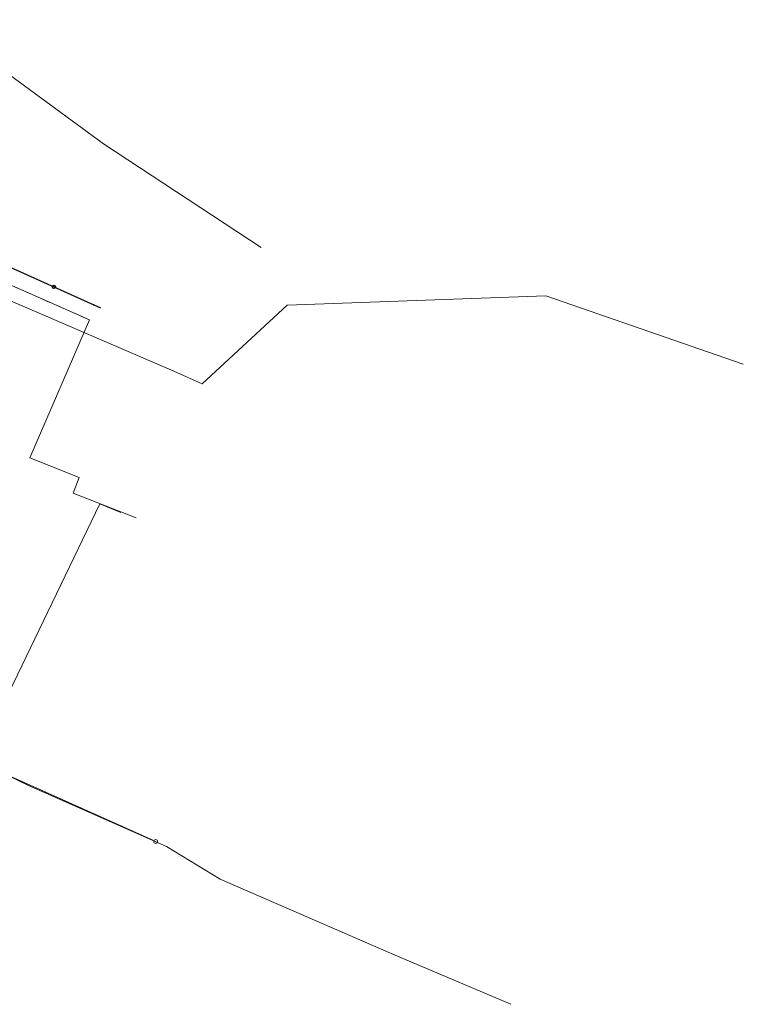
# Model space of a CAD drawing. Header units: metres. Extents: x 8438757 to 16876328, y 5732263 to 11465158.
# Tile 19 of 19: x 16876179 to 16876328, y 11464889 to 11465093. Entities that reach past the tile are written whole.
import ezdxf

# ---------------------------------------------------------------- set-up
doc = ezdxf.new("R2010")
doc.units = ezdxf.units.M
doc.header["$MEASUREMENT"] = 0
for name, pattern in [('4_1', [0]), ('4_SUPC_01', [0]), ('4_SUPC_P_01', [3, 2, -1]), ('4_SUPK_01', [0]), ('4_SUPW_01', [0]), ('GDE', [0]), ('GUZ', [1.4, 0.7, -0.7])]:
    doc.linetypes.add(name, pattern=pattern)
doc.layers.get('0').update_dxf_attribs({"color": 250, "linetype": 'CONTINUOUS', "lineweight": 100})
for name, color, linetype, lineweight in [('Dzialki', 7, 'GDE', 18), ('KTOK_L_4', 7, 'CONTINUOUS', 25), ('Punkty', 7, 'CONTINUOUS', 18), ('SUPC_L_1', 200, '4_SUPC_01', 18), ('SUPK_L_4', 34, '4_SUPK_01', 18), ('SUPP_L_1', 7, '4_SUPC_P_01', 18), ('SUPW_L_0', 5, '4_SUPW_01', 18), ('Uzytki', 7, 'GUZ', 18)]:
    doc.layers.add(name, color=color, linetype=linetype, lineweight=lineweight)

# ---------------------------------------------------------------- blocks, each defined once
blk = doc.blocks.new('GRO')
at = {"linetype": 'Continuous'}
blk.add_circle((0, 0), 0.09, dxfattribs=at)
blk = doc.blocks.new('GRT')
at = {"linetype": 'Continuous'}
blk.add_circle((0, 0), 0.4, dxfattribs=at)
blk = doc.blocks.new('JABLON2031')
at = {"layer": 'Dzialki'}
for p, q in [((8437351.92, 5732627.14), (8437446.16, 5732584.83)), ((8437285.52, 5732551.63), (8437458.5, 5732474.05))]:
    blk.add_line(p, q, dxfattribs=at)
at = {"layer": 'KTOK_L_4'}
for p, q in [((8437428.53, 5732592.79), (8437438.19, 5732588.44)), ((8437438.19, 5732588.44), (8437447.84, 5732584.1))]:
    blk.add_line(p, q, dxfattribs=at)
blk.add_circle((8437438.19, 5732588.44), 0.35, dxfattribs=at)
at = {"layer": 'SUPC_L_1', "linetype": '4_1'}
for p, q in [((8437447.66, 5732543.58), (8437427.97, 5732502.59)), ((8437452.04, 5732541.76), (8437447.66, 5732543.58))]:
    blk.add_line(p, q, dxfattribs=at)
at = {"layer": 'SUPK_L_4', "linetype": '4_1'}
for p, q in [((8437413.45, 5732643.7), (8437448.44, 5732618.03)), ((8437448.44, 5732618.03), (8437481.07, 5732596.59)), ((8437402.48, 5732597.02), (8437462.99, 5732570.99)), ((8437486.41, 5732584.69), (8437539.96, 5732586.6)), ((8437539.96, 5732586.6), (8437580.79, 5732572.46)), ((8437468.85, 5732568.39), (8437486.41, 5732584.69)), ((8437462.99, 5732570.99), (8437468.85, 5732568.39))]:
    blk.add_line(p, q, dxfattribs=at)
at = {"layer": 'SUPP_L_1', "linetype": '4_SUPC_P_01'}
blk.add_line((8437445.56, 5732581.6), (8437374.53, 5732612.97), dxfattribs=at)
at = {"layer": 'SUPP_L_1', "linetype": '4_1'}
for p, q in [((8437445.56, 5732581.6), (8437374.53, 5732612.97)), ((8437433.19, 5732553.05), (8437445.56, 5732581.6)), ((8437443.43, 5732549.03), (8437433.19, 5732553.05)), ((8437442.15, 5732545.78), (8437443.43, 5732549.03)), ((8437455.18, 5732540.66), (8437442.15, 5732545.78))]:
    blk.add_line(p, q, dxfattribs=at)
at = {"layer": 'SUPW_L_0', "linetype": '4_1'}
for p, q in [((8437432.89, 5732485.29), (8437420.61, 5732491.31)), ((8437461.45, 5732472.7), (8437432.89, 5732485.29)), ((8437472.58, 5732465.93), (8437461.45, 5732472.7)), ((8437507.31, 5732450.82), (8437472.58, 5732465.93)), ((8437510.23, 5732449.59), (8437507.31, 5732450.82)), ((8437532.71, 5732440.05), (8437510.23, 5732449.59))]:
    blk.add_line(p, q, dxfattribs=at)
at = {"layer": 'Uzytki'}
blk.add_line((8437285.52, 5732551.63), (8437458.92, 5732473.86), dxfattribs=at)
at = {"layer": 'Punkty'}
for name, p in [('GRO', (8437446.47, 5732584.69)), ('GRT', (8437459.23, 5732473.72))]:
    blk.add_blockref(name, p, dxfattribs=at)

msp = doc.modelspace()

# ---------------------------------------------------------------- block references
at = {"linetype": 'Continuous'}
msp.add_blockref('JABLON2031', (8438747.66, 5732449.39), dxfattribs=at)

doc.saveas('drawing.dxf')
